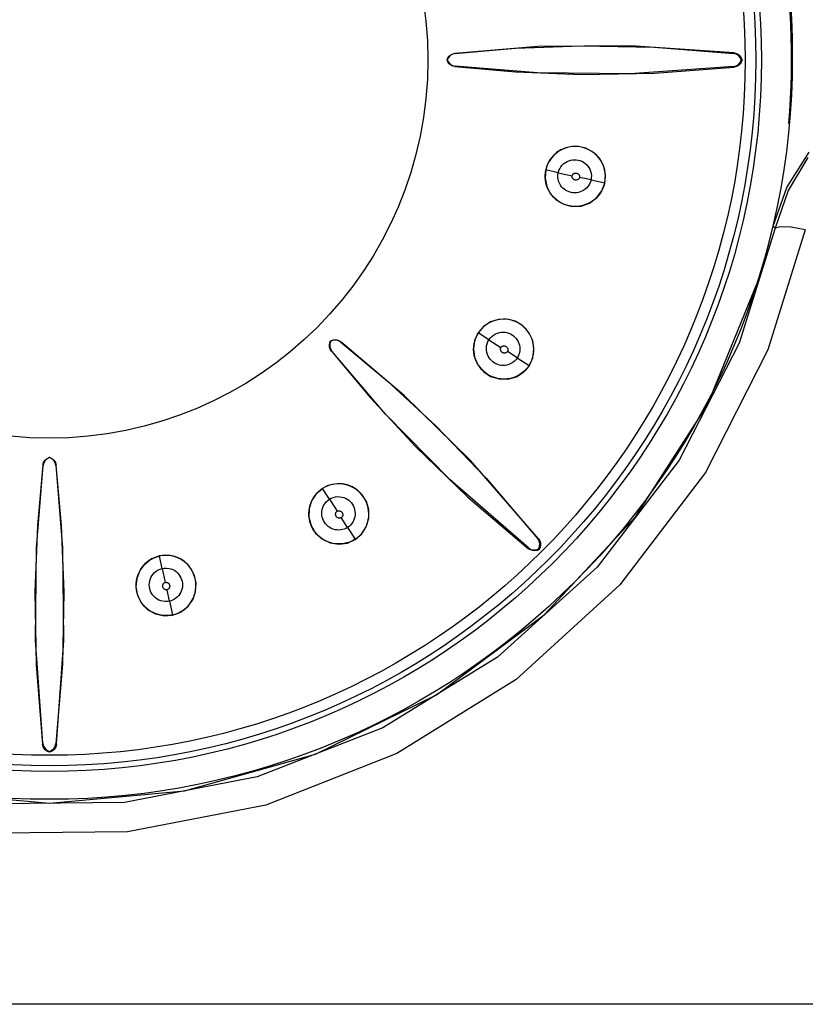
# Model space of a CAD drawing. Header units: millimetres. Extents: x 0 to 600, y 0 to 600.
# Tile 20 of 48: x 317 to 330, y 297 to 313. Entities that reach past the tile are written whole.
import ezdxf

# ---------------------------------------------------------------- set-up
doc = ezdxf.new("R2010")
doc.units = ezdxf.units.MM
doc.header["$LTSCALE"] = 39.111111
doc.layers.get('0').update_dxf_attribs({"linetype": 'CONTINUOUS'})

msp = doc.modelspace()

# ---------------------------------------------------------------- linework, layer by layer
at = {"color": 7, "linetype": 'CONTINUOUS'}
for p, q in [((325.393, 312.588), (324.054, 312.48)), ((324.058, 312.477), (325.032, 312.563)), ((325.032, 312.563), (326.1, 312.604)), ((326.89, 312.604), (325.393, 312.588)), ((326.1, 312.604), (327.272, 312.582)), ((328.565, 312.488), (326.89, 312.604)), ((327.272, 312.582), (328.555, 312.479)), ((323.928, 312.373), (323.941, 312.406)), ((323.95, 312.412), (323.932, 312.373)), ((323.941, 312.406), (323.962, 312.434)), ((323.979, 312.443), (323.95, 312.412)), ((323.962, 312.434), (323.989, 312.456)), ((324.016, 312.466), (323.979, 312.443)), ((323.989, 312.456), (324.02, 312.472)), ((324.058, 312.477), (324.016, 312.466)), ((324.02, 312.472), (324.054, 312.48)), ((324.058, 312.477), (324.054, 312.48)), ((328.555, 312.479), (328.565, 312.488)), ((328.597, 312.468), (328.555, 312.479)), ((328.565, 312.488), (328.601, 312.479)), ((328.634, 312.445), (328.597, 312.468)), ((328.601, 312.479), (328.633, 312.462)), ((328.633, 312.462), (328.661, 312.438)), ((328.663, 312.413), (328.634, 312.445)), ((328.661, 312.438), (328.681, 312.408)), ((328.681, 312.373), (328.663, 312.413)), ((328.681, 312.408), (328.694, 312.373)), ((323.932, 312.373), (323.928, 312.373)), ((323.941, 312.341), (323.928, 312.373)), ((323.932, 312.373), (323.951, 312.335)), ((323.962, 312.313), (323.941, 312.341)), ((323.951, 312.335), (323.979, 312.303)), ((323.989, 312.291), (323.962, 312.313)), ((323.979, 312.303), (324.016, 312.281)), ((324.02, 312.275), (323.989, 312.291)), ((324.016, 312.281), (324.058, 312.27)), ((324.054, 312.267), (324.02, 312.275)), ((324.058, 312.27), (324.054, 312.267)), ((324.054, 312.267), (325.032, 312.179)), ((325.391, 312.163), (324.058, 312.27)), ((328.555, 312.268), (326.883, 312.15)), ((327.279, 312.158), (328.565, 312.259)), ((328.555, 312.268), (328.597, 312.279)), ((328.555, 312.268), (328.565, 312.259)), ((328.601, 312.268), (328.565, 312.259)), ((328.597, 312.279), (328.634, 312.302)), ((328.633, 312.285), (328.601, 312.268)), ((328.661, 312.309), (328.633, 312.285)), ((328.634, 312.302), (328.663, 312.334)), ((328.681, 312.339), (328.661, 312.309)), ((328.663, 312.334), (328.681, 312.373)), ((328.694, 312.373), (328.681, 312.339)), ((328.681, 312.373), (328.694, 312.373)), ((325.032, 312.179), (326.104, 312.137)), ((326.883, 312.15), (325.391, 312.163)), ((326.104, 312.137), (327.279, 312.158)), ((325.941, 310.974), (325.847, 310.954)), ((325.921, 310.968), (325.871, 310.957)), ((325.971, 310.973), (325.921, 310.968)), ((326.05, 310.975), (325.941, 310.974)), ((326.022, 310.973), (325.971, 310.973)), ((326.072, 310.968), (326.022, 310.973)), ((326.171, 310.946), (326.05, 310.975)), ((326.122, 310.958), (326.072, 310.968)), ((325.636, 310.818), (325.585, 310.751)), ((325.659, 310.837), (325.627, 310.802)), ((325.697, 310.875), (325.636, 310.818)), ((325.696, 310.869), (325.659, 310.837)), ((325.735, 310.897), (325.696, 310.869)), ((325.766, 310.92), (325.697, 310.875)), ((325.778, 310.922), (325.735, 310.897)), ((325.847, 310.954), (325.766, 310.92)), ((325.823, 310.942), (325.778, 310.922)), ((325.871, 310.957), (325.823, 310.942)), ((326.171, 310.942), (326.122, 310.958)), ((326.289, 310.883), (326.171, 310.946)), ((326.219, 310.921), (326.171, 310.942)), ((326.264, 310.896), (326.219, 310.921)), ((326.306, 310.865), (326.264, 310.896)), ((326.39, 310.783), (326.289, 310.883)), ((326.345, 310.83), (326.306, 310.865)), ((326.381, 310.79), (326.345, 310.83)), ((329.414, 310.314), (329.775, 310.885)), ((325.546, 310.676), (325.521, 310.596)), ((325.552, 310.682), (325.536, 310.64)), ((325.585, 310.751), (325.546, 310.676)), ((325.573, 310.724), (325.552, 310.682)), ((325.598, 310.764), (325.573, 310.724)), ((325.627, 310.802), (325.598, 310.764)), ((325.765, 310.646), (325.787, 310.673)), ((325.787, 310.673), (325.812, 310.697)), ((325.812, 310.697), (325.839, 310.718)), ((325.839, 310.718), (325.867, 310.733)), ((325.867, 310.733), (325.896, 310.745)), ((325.896, 310.745), (325.926, 310.754)), ((325.926, 310.754), (325.955, 310.759)), ((325.955, 310.759), (325.985, 310.761)), ((325.985, 310.761), (326.016, 310.76)), ((326.016, 310.76), (326.046, 310.755)), ((326.046, 310.755), (326.075, 310.747)), ((326.075, 310.747), (326.104, 310.735)), ((326.104, 310.735), (326.131, 310.72)), ((326.131, 310.72), (326.156, 310.703)), ((326.156, 310.703), (326.178, 310.683)), ((326.178, 310.683), (326.199, 310.661)), ((326.199, 310.661), (326.217, 310.636)), ((326.412, 310.746), (326.381, 310.79)), ((326.459, 310.657), (326.39, 310.783)), ((326.438, 310.698), (326.412, 310.746)), ((326.459, 310.648), (326.438, 310.698)), ((326.489, 310.519), (326.459, 310.657)), ((326.474, 310.596), (326.459, 310.648)), ((329.758, 310.797), (329.438, 310.265)), ((325.521, 310.596), (325.51, 310.46)), ((325.513, 310.513), (325.517, 310.555)), ((325.513, 310.472), (325.513, 310.513)), ((325.517, 310.555), (325.524, 310.596)), ((325.536, 310.64), (325.524, 310.596)), ((325.723, 310.551), (325.524, 310.596)), ((325.718, 310.518), (325.723, 310.551)), ((325.718, 310.482), (325.718, 310.518)), ((325.723, 310.551), (325.733, 310.584)), ((325.723, 310.551), (325.949, 310.501)), ((325.733, 310.584), (325.747, 310.615)), ((325.747, 310.615), (325.765, 310.646)), ((325.948, 310.496), (325.949, 310.501)), ((325.948, 310.49), (325.948, 310.496)), ((325.949, 310.482), (325.948, 310.49)), ((325.949, 310.501), (325.95, 310.507)), ((325.95, 310.507), (325.953, 310.512)), ((325.953, 310.512), (325.957, 310.519)), ((325.957, 310.519), (325.962, 310.526)), ((325.962, 310.526), (325.967, 310.531)), ((325.967, 310.531), (325.972, 310.535)), ((325.972, 310.535), (325.976, 310.537)), ((325.976, 310.537), (325.982, 310.54)), ((325.982, 310.54), (325.989, 310.542)), ((325.989, 310.542), (325.997, 310.544)), ((325.997, 310.544), (326.005, 310.545)), ((326.005, 310.545), (326.013, 310.545)), ((326.013, 310.545), (326.019, 310.544)), ((326.019, 310.544), (326.025, 310.543)), ((326.025, 310.543), (326.031, 310.54)), ((326.031, 310.54), (326.037, 310.537)), ((326.037, 310.537), (326.044, 310.533)), ((326.044, 310.533), (326.051, 310.527)), ((326.051, 310.527), (326.056, 310.522)), ((326.056, 310.522), (326.06, 310.517)), ((326.06, 310.517), (326.063, 310.512)), ((326.063, 310.512), (326.066, 310.506)), ((326.066, 310.506), (326.068, 310.497)), ((326.068, 310.497), (326.069, 310.489)), ((326.069, 310.489), (326.069, 310.481)), ((326.217, 310.636), (326.233, 310.607)), ((326.233, 310.607), (326.246, 310.575)), ((326.246, 310.575), (326.255, 310.54)), ((326.255, 310.54), (326.259, 310.504)), ((326.259, 310.504), (326.258, 310.468)), ((326.483, 310.543), (326.474, 310.596)), ((326.478, 310.384), (326.489, 310.519)), ((326.486, 310.491), (326.483, 310.543)), ((326.483, 310.438), (326.486, 310.491)), ((325.51, 310.46), (325.538, 310.326)), ((325.517, 310.429), (325.513, 310.472)), ((325.525, 310.386), (325.517, 310.429)), ((325.536, 310.344), (325.525, 310.386)), ((325.551, 310.303), (325.536, 310.344)), ((325.722, 310.446), (325.718, 310.482)), ((325.73, 310.412), (325.722, 310.446)), ((325.743, 310.379), (325.73, 310.412)), ((325.76, 310.349), (325.743, 310.379)), ((325.779, 310.323), (325.76, 310.349)), ((325.951, 310.473), (325.949, 310.482)), ((325.953, 310.466), (325.951, 310.473)), ((325.956, 310.461), (325.953, 310.466)), ((325.959, 310.457), (325.956, 310.461)), ((325.963, 310.452), (325.959, 310.457)), ((325.969, 310.447), (325.963, 310.452)), ((325.975, 310.442), (325.969, 310.447)), ((325.982, 310.438), (325.975, 310.442)), ((325.989, 310.435), (325.982, 310.438)), ((325.995, 310.433), (325.989, 310.435)), ((326, 310.432), (325.995, 310.433)), ((326.007, 310.431), (326, 310.432)), ((326.014, 310.431), (326.007, 310.431)), ((326.022, 310.433), (326.014, 310.431)), ((326.03, 310.434), (326.022, 310.433)), ((326.037, 310.437), (326.03, 310.434)), ((326.043, 310.44), (326.037, 310.437)), ((326.047, 310.443), (326.043, 310.44)), ((326.052, 310.446), (326.047, 310.443)), ((326.056, 310.451), (326.052, 310.446)), ((326.061, 310.458), (326.056, 310.451)), ((326.065, 310.464), (326.061, 310.458)), ((326.067, 310.47), (326.065, 310.464)), ((326.069, 310.475), (326.067, 310.47)), ((326.069, 310.481), (326.069, 310.475)), ((326.253, 310.434), (326.069, 310.475)), ((326.219, 310.351), (326.201, 310.326)), ((326.233, 310.377), (326.219, 310.351)), ((326.245, 310.405), (326.233, 310.377)), ((326.253, 310.434), (326.245, 310.405)), ((326.258, 310.468), (326.253, 310.434)), ((326.253, 310.434), (326.475, 310.385)), ((326.429, 310.255), (326.478, 310.384)), ((326.462, 310.338), (326.444, 310.293)), ((326.475, 310.385), (326.462, 310.338)), ((326.475, 310.385), (326.483, 310.438)), ((325.538, 310.326), (325.6, 310.208)), ((325.57, 310.263), (325.551, 310.303)), ((325.593, 310.225), (325.57, 310.263)), ((325.619, 310.189), (325.593, 310.225)), ((325.6, 310.208), (325.695, 310.109)), ((325.649, 310.155), (325.619, 310.189)), ((325.8, 310.301), (325.779, 310.323)), ((325.822, 310.282), (325.8, 310.301)), ((325.847, 310.265), (325.822, 310.282)), ((325.873, 310.251), (325.847, 310.265)), ((325.901, 310.239), (325.873, 310.251)), ((325.93, 310.23), (325.901, 310.239)), ((325.959, 310.225), (325.93, 310.23)), ((325.99, 310.224), (325.959, 310.225)), ((326.02, 310.226), (325.99, 310.224)), ((326.049, 310.231), (326.02, 310.226)), ((326.078, 310.239), (326.049, 310.231)), ((326.107, 310.25), (326.078, 310.239)), ((326.134, 310.265), (326.107, 310.25)), ((326.159, 310.283), (326.134, 310.265)), ((326.181, 310.303), (326.159, 310.283)), ((326.201, 310.326), (326.181, 310.303)), ((326.366, 310.171), (326.331, 310.135)), ((326.344, 310.143), (326.429, 310.255)), ((326.396, 310.209), (326.366, 310.171)), ((326.422, 310.25), (326.396, 310.209)), ((326.444, 310.293), (326.422, 310.25)), ((329.193, 309.688), (329.414, 310.314)), ((329.438, 310.265), (329.229, 309.654)), ((325.683, 310.124), (325.649, 310.155)), ((325.719, 310.096), (325.683, 310.124)), ((325.695, 310.109), (325.814, 310.04)), ((325.757, 310.071), (325.719, 310.096)), ((325.798, 310.05), (325.757, 310.071)), ((325.841, 310.033), (325.798, 310.05)), ((325.814, 310.04), (325.951, 310.005)), ((325.886, 310.02), (325.841, 310.033)), ((325.932, 310.011), (325.886, 310.02)), ((325.978, 310.007), (325.932, 310.011)), ((325.951, 310.005), (326.093, 310.012)), ((326.072, 310.012), (326.025, 310.007)), ((326.119, 310.021), (326.072, 310.012)), ((326.093, 310.012), (326.229, 310.059)), ((326.164, 310.035), (326.119, 310.021)), ((326.209, 310.053), (326.164, 310.035)), ((326.252, 310.076), (326.209, 310.053)), ((326.229, 310.059), (326.344, 310.143)), ((326.293, 310.104), (326.252, 310.076)), ((326.331, 310.135), (326.293, 310.104)), ((326.025, 310.007), (325.978, 310.007)), ((329.229, 309.654), (328.649, 307.798)), ((329.08, 309.237), (329.193, 309.688)), ((329.715, 309.63), (329.111, 307.687)), ((329.193, 309.688), (329.229, 309.654)), ((329.308, 309.678), (329.229, 309.654)), ((329.484, 309.669), (329.308, 309.678)), ((329.715, 309.63), (329.484, 309.669)), ((328.948, 308.791), (329.08, 309.237)), ((328.134, 306.801), (328.948, 308.791)), ((324.63, 308.139), (324.517, 308.064)), ((324.581, 308.107), (324.545, 308.083)), ((324.619, 308.129), (324.581, 308.107)), ((324.658, 308.148), (324.619, 308.129)), ((324.757, 308.18), (324.63, 308.139)), ((324.7, 308.162), (324.658, 308.148)), ((324.743, 308.173), (324.7, 308.162)), ((324.787, 308.18), (324.743, 308.173)), ((324.895, 308.183), (324.757, 308.18)), ((324.832, 308.183), (324.787, 308.18)), ((324.878, 308.181), (324.832, 308.183)), ((324.923, 308.176), (324.878, 308.181)), ((325.03, 308.149), (324.895, 308.183)), ((324.968, 308.166), (324.923, 308.176)), ((325.012, 308.152), (324.968, 308.166)), ((325.054, 308.134), (325.012, 308.152)), ((325.153, 308.075), (325.03, 308.149)), ((325.095, 308.111), (325.054, 308.134)), ((325.134, 308.085), (325.095, 308.111)), ((324.429, 307.962), (324.373, 307.837)), ((324.41, 307.92), (324.432, 307.96)), ((324.517, 308.064), (324.429, 307.962)), ((324.456, 307.994), (324.432, 307.96)), ((324.604, 307.85), (324.432, 307.96)), ((324.483, 308.026), (324.456, 307.994)), ((324.512, 308.055), (324.483, 308.026)), ((324.545, 308.083), (324.512, 308.055)), ((324.678, 307.926), (324.708, 307.944)), ((324.708, 307.944), (324.741, 307.958)), ((324.741, 307.958), (324.773, 307.968)), ((324.773, 307.968), (324.805, 307.973)), ((324.805, 307.973), (324.836, 307.974)), ((324.836, 307.974), (324.865, 307.971)), ((324.865, 307.971), (324.894, 307.966)), ((324.894, 307.966), (324.923, 307.957)), ((324.923, 307.957), (324.951, 307.946)), ((324.951, 307.946), (324.977, 307.931)), ((325.17, 308.055), (325.134, 308.085)), ((325.249, 307.969), (325.153, 308.075)), ((325.203, 308.022), (325.17, 308.055)), ((325.233, 307.985), (325.203, 308.022)), ((325.259, 307.946), (325.233, 307.985)), ((325.311, 307.84), (325.249, 307.969)), ((325.282, 307.904), (325.259, 307.946)), ((322.028, 307.765), (322.033, 307.799)), ((322.033, 307.799), (322.046, 307.832)), ((322.035, 307.788), (322.033, 307.746)), ((322.049, 307.829), (322.035, 307.788)), ((322.046, 307.832), (322.079, 307.845)), ((322.046, 307.832), (322.049, 307.829)), ((322.09, 307.843), (322.049, 307.829)), ((322.079, 307.845), (322.113, 307.85)), ((322.132, 307.845), (322.09, 307.843)), ((322.113, 307.85), (322.148, 307.847)), ((322.174, 307.835), (322.132, 307.845)), ((322.148, 307.847), (322.181, 307.836)), ((322.212, 307.813), (322.174, 307.835)), ((322.181, 307.836), (322.211, 307.818)), ((322.212, 307.813), (322.211, 307.818)), ((323.234, 306.948), (322.211, 307.818)), ((322.212, 307.813), (322.961, 307.186)), ((324.373, 307.837), (324.354, 307.702)), ((324.359, 307.742), (324.366, 307.789)), ((324.366, 307.789), (324.376, 307.835)), ((324.376, 307.835), (324.391, 307.879)), ((324.391, 307.879), (324.41, 307.92)), ((324.567, 307.751), (324.575, 307.787)), ((324.575, 307.787), (324.588, 307.82)), ((324.588, 307.82), (324.604, 307.85)), ((324.604, 307.85), (324.625, 307.878)), ((324.604, 307.85), (324.799, 307.726)), ((324.625, 307.878), (324.649, 307.903)), ((324.649, 307.903), (324.678, 307.926)), ((324.977, 307.931), (325.002, 307.914)), ((325.002, 307.914), (325.024, 307.894)), ((325.024, 307.894), (325.044, 307.871)), ((325.044, 307.871), (325.062, 307.846)), ((325.062, 307.846), (325.076, 307.82)), ((325.076, 307.82), (325.088, 307.792)), ((325.088, 307.792), (325.097, 307.763)), ((325.3, 307.859), (325.282, 307.904)), ((325.315, 307.812), (325.3, 307.859)), ((325.332, 307.7), (325.311, 307.84)), ((325.324, 307.764), (325.315, 307.812)), ((328.649, 307.798), (327.679, 305.907)), ((322.031, 307.73), (322.028, 307.765)), ((322.042, 307.697), (322.031, 307.73)), ((322.033, 307.746), (322.043, 307.704)), ((322.061, 307.667), (322.042, 307.697)), ((322.043, 307.704), (322.065, 307.666)), ((322.065, 307.666), (322.061, 307.667)), ((322.061, 307.667), (322.69, 306.913)), ((322.933, 306.649), (322.065, 307.666)), ((324.354, 307.702), (324.372, 307.57)), ((324.357, 307.694), (324.359, 307.742)), ((324.36, 307.645), (324.357, 307.694)), ((324.368, 307.597), (324.36, 307.645)), ((324.563, 307.716), (324.567, 307.751)), ((324.564, 307.68), (324.563, 307.716)), ((324.57, 307.646), (324.564, 307.68)), ((324.579, 307.615), (324.57, 307.646)), ((324.792, 307.699), (324.793, 307.708)), ((324.792, 307.691), (324.792, 307.699)), ((324.792, 307.686), (324.792, 307.691)), ((324.794, 307.681), (324.792, 307.686)), ((324.793, 307.708), (324.794, 307.715)), ((324.794, 307.715), (324.797, 307.721)), ((324.796, 307.675), (324.794, 307.681)), ((324.8, 307.668), (324.796, 307.675)), ((324.797, 307.721), (324.799, 307.726)), ((324.799, 307.726), (324.803, 307.731)), ((324.804, 307.661), (324.8, 307.668)), ((324.803, 307.731), (324.807, 307.735)), ((324.809, 307.655), (324.804, 307.661)), ((324.807, 307.735), (324.813, 307.74)), ((324.814, 307.65), (324.809, 307.655)), ((324.813, 307.74), (324.821, 307.745)), ((324.82, 307.646), (324.814, 307.65)), ((324.825, 307.643), (324.82, 307.646)), ((324.821, 307.745), (324.827, 307.748)), ((324.83, 307.64), (324.825, 307.643)), ((324.827, 307.748), (324.833, 307.75)), ((324.837, 307.638), (324.83, 307.64)), ((324.833, 307.75), (324.838, 307.751)), ((324.845, 307.636), (324.837, 307.638)), ((324.838, 307.751), (324.845, 307.751)), ((324.845, 307.751), (324.852, 307.751)), ((324.854, 307.636), (324.845, 307.636)), ((324.852, 307.751), (324.859, 307.75)), ((324.861, 307.636), (324.854, 307.636)), ((324.859, 307.75), (324.867, 307.748)), ((324.867, 307.636), (324.861, 307.636)), ((324.867, 307.748), (324.874, 307.745)), ((324.873, 307.638), (324.867, 307.636)), ((324.879, 307.64), (324.873, 307.638)), ((324.874, 307.745), (324.88, 307.742)), ((324.887, 307.645), (324.879, 307.64)), ((324.88, 307.742), (324.885, 307.739)), ((324.885, 307.739), (324.89, 307.735)), ((324.894, 307.65), (324.887, 307.645)), ((324.89, 307.735), (324.895, 307.73)), ((324.899, 307.655), (324.894, 307.65)), ((324.895, 307.73), (324.9, 307.723)), ((324.903, 307.66), (324.899, 307.655)), ((324.9, 307.723), (324.904, 307.716)), ((324.905, 307.665), (324.903, 307.66)), ((325.062, 307.559), (324.903, 307.661)), ((324.904, 307.716), (324.907, 307.709)), ((324.908, 307.671), (324.905, 307.665)), ((324.907, 307.709), (324.909, 307.703)), ((324.909, 307.678), (324.908, 307.671)), ((324.909, 307.703), (324.911, 307.698)), ((324.911, 307.685), (324.909, 307.678)), ((324.911, 307.698), (324.911, 307.693)), ((324.911, 307.693), (324.911, 307.685)), ((325.097, 307.642), (325.088, 307.613)), ((325.097, 307.763), (325.102, 307.732)), ((325.102, 307.672), (325.097, 307.642)), ((325.102, 307.732), (325.104, 307.702)), ((325.104, 307.702), (325.102, 307.672)), ((325.313, 307.561), (325.332, 307.7)), ((325.322, 307.617), (325.328, 307.665)), ((325.328, 307.715), (325.324, 307.764)), ((325.328, 307.665), (325.328, 307.715)), ((329.111, 307.687), (328.102, 305.703)), ((324.381, 307.55), (324.368, 307.597)), ((324.372, 307.57), (324.427, 307.444)), ((324.399, 307.504), (324.381, 307.55)), ((324.422, 307.459), (324.399, 307.504)), ((324.592, 307.587), (324.579, 307.615)), ((324.607, 307.561), (324.592, 307.587)), ((324.624, 307.537), (324.607, 307.561)), ((324.644, 307.515), (324.624, 307.537)), ((324.666, 307.494), (324.644, 307.515)), ((324.691, 307.477), (324.666, 307.494)), ((324.718, 307.462), (324.691, 307.477)), ((324.959, 307.465), (324.927, 307.451)), ((324.989, 307.483), (324.959, 307.465)), ((325.017, 307.506), (324.989, 307.483)), ((325.042, 307.531), (325.017, 307.506)), ((325.062, 307.559), (325.042, 307.531)), ((325.077, 307.585), (325.062, 307.559)), ((325.062, 307.559), (325.254, 307.437)), ((325.088, 307.613), (325.077, 307.585)), ((325.254, 307.437), (325.278, 307.479)), ((325.257, 307.435), (325.313, 307.561)), ((325.278, 307.479), (325.297, 307.523)), ((325.297, 307.523), (325.312, 307.569)), ((325.312, 307.569), (325.322, 307.617)), ((324.45, 307.417), (324.422, 307.459)), ((324.427, 307.444), (324.514, 307.339)), ((324.481, 307.377), (324.45, 307.417)), ((324.517, 307.341), (324.481, 307.377)), ((324.514, 307.339), (324.632, 307.259)), ((324.556, 307.309), (324.517, 307.341)), ((324.599, 307.281), (324.556, 307.309)), ((324.746, 307.45), (324.718, 307.462)), ((324.776, 307.442), (324.746, 307.45)), ((324.806, 307.437), (324.776, 307.442)), ((324.835, 307.436), (324.806, 307.437)), ((324.865, 307.437), (324.835, 307.436)), ((324.896, 307.442), (324.865, 307.437)), ((324.927, 307.451), (324.896, 307.442)), ((325.048, 307.254), (325.167, 307.33)), ((325.147, 307.319), (325.103, 307.288)), ((325.187, 307.354), (325.147, 307.319)), ((325.167, 307.33), (325.257, 307.435)), ((325.222, 307.393), (325.187, 307.354)), ((325.254, 307.437), (325.222, 307.393)), ((322.961, 307.186), (323.745, 306.459)), ((324.645, 307.257), (324.599, 307.281)), ((324.632, 307.259), (324.768, 307.217)), ((324.693, 307.239), (324.645, 307.257)), ((324.743, 307.225), (324.693, 307.239)), ((324.795, 307.217), (324.743, 307.225)), ((324.768, 307.217), (324.911, 307.215)), ((324.847, 307.214), (324.795, 307.217)), ((324.901, 307.217), (324.847, 307.214)), ((324.954, 307.226), (324.901, 307.217)), ((324.911, 307.215), (325.048, 307.254)), ((325.006, 307.241), (324.954, 307.226)), ((325.056, 307.262), (325.006, 307.241)), ((325.103, 307.288), (325.056, 307.262)), ((322.69, 306.913), (323.418, 306.126)), ((324.304, 305.9), (323.234, 306.948)), ((326.974, 304.989), (328.134, 306.801)), ((323.978, 305.584), (322.933, 306.649)), ((323.745, 306.459), (324.558, 305.615)), ((323.418, 306.126), (324.264, 305.309)), ((317.41, 305.867), (317.433, 305.904)), ((317.435, 305.899), (317.412, 305.862)), ((317.433, 305.904), (317.466, 305.933)), ((317.466, 305.928), (317.435, 305.899)), ((317.466, 305.933), (317.505, 305.951)), ((317.505, 305.946), (317.466, 305.928)), ((317.505, 305.946), (317.505, 305.951)), ((317.505, 305.951), (317.544, 305.933)), ((317.543, 305.928), (317.505, 305.946)), ((317.575, 305.899), (317.543, 305.928)), ((317.544, 305.933), (317.577, 305.904)), ((317.597, 305.862), (317.575, 305.899)), ((317.577, 305.904), (317.6, 305.867)), ((325.406, 304.634), (324.304, 305.9)), ((327.679, 305.907), (326.352, 304.177)), ((317.295, 304.487), (317.401, 305.82)), ((317.398, 305.824), (317.31, 304.846)), ((317.398, 305.824), (317.41, 305.867)), ((317.401, 305.82), (317.398, 305.824)), ((317.412, 305.862), (317.401, 305.82)), ((317.608, 305.82), (317.597, 305.862)), ((317.6, 305.867), (317.611, 305.824)), ((317.608, 305.82), (317.611, 305.824)), ((317.608, 305.82), (317.695, 304.847)), ((317.72, 304.485), (317.611, 305.824)), ((325.244, 304.485), (323.978, 305.584)), ((324.558, 305.615), (325.393, 304.635)), ((328.102, 305.703), (326.72, 303.889)), ((321.916, 305.449), (321.813, 305.36)), ((321.823, 305.366), (321.852, 305.395)), ((321.852, 305.395), (321.884, 305.422)), ((321.884, 305.422), (321.918, 305.446)), ((321.99, 305.487), (321.916, 305.449)), ((321.954, 305.467), (321.918, 305.446)), ((322.028, 305.274), (321.918, 305.446)), ((321.992, 305.484), (321.954, 305.467)), ((322.071, 305.513), (321.99, 305.487)), ((322.031, 305.498), (321.992, 305.484)), ((322.072, 305.509), (322.031, 305.498)), ((322.155, 305.524), (322.071, 305.513)), ((322.115, 305.517), (322.072, 305.509)), ((322.159, 305.521), (322.115, 305.517)), ((322.238, 305.521), (322.155, 305.524)), ((322.202, 305.52), (322.159, 305.521)), ((322.246, 305.516), (322.202, 305.52)), ((322.319, 305.504), (322.238, 305.521)), ((322.29, 305.508), (322.246, 305.516)), ((322.333, 305.495), (322.29, 305.508)), ((322.4, 305.471), (322.319, 305.504)), ((322.375, 305.479), (322.333, 305.495)), ((322.415, 305.458), (322.375, 305.479)), ((322.48, 305.419), (322.4, 305.471)), ((322.454, 305.434), (322.415, 305.458)), ((322.491, 305.406), (322.454, 305.434)), ((322.558, 305.342), (322.48, 305.419)), ((322.524, 305.375), (322.491, 305.406)), ((321.738, 305.245), (321.698, 305.118)), ((321.73, 305.22), (321.749, 305.26)), ((321.813, 305.36), (321.738, 305.245)), ((321.749, 305.26), (321.771, 305.297)), ((321.771, 305.297), (321.796, 305.333)), ((321.796, 305.333), (321.823, 305.366)), ((321.975, 305.229), (322, 305.254)), ((322, 305.254), (322.028, 305.274)), ((322.028, 305.274), (322.058, 305.29)), ((322.028, 305.274), (322.151, 305.078)), ((322.058, 305.29), (322.091, 305.303)), ((322.091, 305.303), (322.126, 305.311)), ((322.126, 305.311), (322.162, 305.315)), ((322.162, 305.315), (322.197, 305.314)), ((322.197, 305.314), (322.23, 305.309)), ((322.23, 305.309), (322.261, 305.3)), ((322.261, 305.3), (322.289, 305.288)), ((322.289, 305.288), (322.315, 305.273)), ((322.315, 305.273), (322.339, 305.256)), ((322.339, 305.256), (322.362, 305.236)), ((322.362, 305.236), (322.382, 305.214)), ((322.555, 305.34), (322.524, 305.375)), ((322.583, 305.303), (322.555, 305.34)), ((322.624, 305.236), (322.558, 305.342)), ((322.607, 305.263), (322.583, 305.303)), ((322.627, 305.22), (322.607, 305.263)), ((322.662, 305.108), (322.624, 305.236)), ((324.264, 305.309), (325.244, 304.472)), ((321.698, 305.118), (321.695, 304.981)), ((321.695, 305.046), (321.698, 305.091)), ((321.698, 305.091), (321.705, 305.135)), ((321.705, 305.135), (321.716, 305.178)), ((321.716, 305.178), (321.73, 305.22)), ((321.906, 305.073), (321.91, 305.105)), ((321.91, 305.105), (321.92, 305.137)), ((321.92, 305.137), (321.934, 305.17)), ((321.934, 305.17), (321.953, 305.201)), ((321.953, 305.201), (321.975, 305.229)), ((322.147, 305.075), (322.152, 305.079)), ((322.152, 305.079), (322.157, 305.081)), ((322.157, 305.081), (322.163, 305.084)), ((322.163, 305.084), (322.17, 305.086)), ((322.17, 305.086), (322.179, 305.087)), ((322.179, 305.087), (322.187, 305.087)), ((322.187, 305.087), (322.192, 305.086)), ((322.192, 305.086), (322.198, 305.085)), ((322.198, 305.085), (322.203, 305.082)), ((322.203, 305.082), (322.21, 305.079)), ((322.21, 305.079), (322.216, 305.075)), ((322.382, 305.214), (322.4, 305.19)), ((322.4, 305.19), (322.415, 305.163)), ((322.415, 305.163), (322.427, 305.135)), ((322.427, 305.135), (322.435, 305.106)), ((322.435, 305.106), (322.44, 305.077)), ((322.44, 305.077), (322.443, 305.047)), ((322.642, 305.176), (322.627, 305.22)), ((322.654, 305.13), (322.642, 305.176)), ((322.661, 305.083), (322.654, 305.13)), ((322.664, 305.036), (322.661, 305.083)), ((322.663, 304.966), (322.662, 305.108)), ((321.697, 305), (321.695, 305.046)), ((321.695, 304.981), (321.73, 304.848)), ((321.703, 304.955), (321.697, 305)), ((321.712, 304.91), (321.703, 304.955)), ((321.905, 305.043), (321.906, 305.073)), ((321.907, 305.013), (321.905, 305.043)), ((321.912, 304.984), (321.907, 305.013)), ((321.921, 304.955), (321.912, 304.984)), ((321.932, 304.927), (321.921, 304.955)), ((321.947, 304.901), (321.932, 304.927)), ((322.127, 305.034), (322.128, 305.04)), ((322.127, 305.026), (322.127, 305.034)), ((322.129, 305.019), (322.127, 305.026)), ((322.128, 305.04), (322.129, 305.045)), ((322.129, 305.045), (322.13, 305.051)), ((322.131, 305.011), (322.129, 305.019)), ((322.13, 305.051), (322.133, 305.057)), ((322.133, 305.004), (322.131, 305.011)), ((322.133, 305.057), (322.138, 305.065)), ((322.136, 304.998), (322.133, 305.004)), ((322.139, 304.993), (322.136, 304.998)), ((322.138, 305.065), (322.143, 305.071)), ((322.143, 304.988), (322.139, 304.993)), ((322.143, 305.071), (322.147, 305.075)), ((322.149, 304.983), (322.143, 304.988)), ((322.155, 304.978), (322.149, 304.983)), ((322.162, 304.974), (322.155, 304.978)), ((322.169, 304.971), (322.162, 304.974)), ((322.175, 304.969), (322.169, 304.971)), ((322.18, 304.968), (322.175, 304.969)), ((322.186, 304.967), (322.18, 304.968)), ((322.193, 304.968), (322.186, 304.967)), ((322.201, 304.969), (322.193, 304.968)), ((322.208, 304.971), (322.201, 304.969)), ((322.213, 304.973), (322.208, 304.971)), ((322.218, 304.975), (322.213, 304.973)), ((322.216, 305.075), (322.222, 305.069)), ((322.222, 304.979), (322.218, 304.975)), ((322.319, 304.816), (322.218, 304.976)), ((322.222, 305.069), (322.228, 305.064)), ((322.227, 304.983), (322.222, 304.979)), ((322.231, 304.988), (322.227, 304.983)), ((322.228, 305.064), (322.232, 305.059)), ((322.236, 304.995), (322.231, 304.988)), ((322.232, 305.059), (322.235, 305.054)), ((322.235, 305.054), (322.238, 305.048)), ((322.239, 305.001), (322.236, 304.995)), ((322.238, 305.048), (322.24, 305.041)), ((322.241, 305.006), (322.239, 305.001)), ((322.24, 305.041), (322.242, 305.034)), ((322.242, 305.012), (322.241, 305.006)), ((322.242, 305.034), (322.243, 305.026)), ((322.243, 305.018), (322.242, 305.012)), ((322.243, 305.026), (322.243, 305.018)), ((322.418, 304.928), (322.403, 304.902)), ((322.429, 304.956), (322.418, 304.928)), ((322.437, 304.986), (322.429, 304.956)), ((322.442, 305.016), (322.437, 304.986)), ((322.443, 305.047), (322.442, 305.016)), ((322.623, 304.828), (322.663, 304.966)), ((322.643, 304.891), (322.655, 304.939)), ((322.655, 304.939), (322.662, 304.988)), ((322.662, 304.988), (322.664, 305.036)), ((325.499, 303.407), (326.974, 304.989)), ((317.31, 304.846), (317.269, 303.774)), ((317.695, 304.847), (317.735, 303.778)), ((321.726, 304.866), (321.712, 304.91)), ((321.745, 304.824), (321.726, 304.866)), ((321.73, 304.848), (321.803, 304.726)), ((321.767, 304.783), (321.745, 304.824)), ((321.793, 304.744), (321.767, 304.783)), ((321.964, 304.876), (321.947, 304.901)), ((321.985, 304.854), (321.964, 304.876)), ((322.007, 304.834), (321.985, 304.854)), ((322.032, 304.816), (322.007, 304.834)), ((322.058, 304.802), (322.032, 304.816)), ((322.086, 304.79), (322.058, 304.802)), ((322.115, 304.781), (322.086, 304.79)), ((322.146, 304.776), (322.115, 304.781)), ((322.176, 304.774), (322.146, 304.776)), ((322.207, 304.776), (322.176, 304.774)), ((322.236, 304.782), (322.207, 304.776)), ((322.265, 304.79), (322.236, 304.782)), ((322.293, 304.802), (322.265, 304.79)), ((322.319, 304.816), (322.293, 304.802)), ((322.344, 304.834), (322.319, 304.816)), ((322.319, 304.816), (322.441, 304.625)), ((322.366, 304.854), (322.344, 304.834)), ((322.386, 304.877), (322.366, 304.854)), ((322.403, 304.902), (322.386, 304.877)), ((322.546, 304.709), (322.623, 304.828)), ((322.55, 304.72), (322.579, 304.759)), ((322.579, 304.759), (322.605, 304.8)), ((322.605, 304.8), (322.627, 304.845)), ((322.627, 304.845), (322.643, 304.891)), ((321.823, 304.708), (321.793, 304.744)), ((321.803, 304.726), (321.908, 304.631)), ((321.856, 304.675), (321.823, 304.708)), ((321.893, 304.645), (321.856, 304.675)), ((321.932, 304.619), (321.893, 304.645)), ((321.908, 304.631), (322.037, 304.568)), ((321.974, 304.596), (321.932, 304.619)), ((322.317, 304.565), (322.443, 304.622)), ((322.399, 304.601), (322.355, 304.581)), ((322.441, 304.625), (322.399, 304.601)), ((322.441, 304.625), (322.481, 304.653)), ((322.443, 304.622), (322.546, 304.709)), ((322.481, 304.653), (322.517, 304.685)), ((322.517, 304.685), (322.55, 304.72)), ((325.393, 304.635), (325.406, 304.634)), ((325.415, 304.597), (325.393, 304.635)), ((325.406, 304.634), (325.426, 304.602)), ((325.426, 304.602), (325.437, 304.567)), ((317.282, 302.995), (317.295, 304.487)), ((317.735, 302.989), (317.72, 304.485)), ((322.019, 304.578), (321.974, 304.596)), ((322.066, 304.564), (322.019, 304.578)), ((322.037, 304.568), (322.178, 304.546)), ((322.114, 304.554), (322.066, 304.564)), ((322.163, 304.55), (322.114, 304.554)), ((322.213, 304.55), (322.163, 304.55)), ((322.178, 304.546), (322.317, 304.565)), ((322.262, 304.556), (322.213, 304.55)), ((322.309, 304.566), (322.262, 304.556)), ((322.355, 304.581), (322.309, 304.566)), ((325.244, 304.485), (325.244, 304.472)), ((325.244, 304.485), (325.281, 304.463)), ((325.276, 304.453), (325.244, 304.472)), ((325.311, 304.442), (325.276, 304.453)), ((325.281, 304.463), (325.324, 304.453)), ((325.348, 304.439), (325.311, 304.442)), ((325.324, 304.453), (325.367, 304.456)), ((325.384, 304.446), (325.348, 304.439)), ((325.367, 304.456), (325.408, 304.47)), ((325.417, 304.461), (325.384, 304.446)), ((325.408, 304.47), (325.423, 304.511)), ((325.408, 304.47), (325.417, 304.461)), ((325.425, 304.555), (325.415, 304.597)), ((325.432, 304.495), (325.417, 304.461)), ((325.423, 304.511), (325.425, 304.555)), ((325.439, 304.531), (325.432, 304.495)), ((325.437, 304.567), (325.439, 304.531)), ((319.154, 304.309), (319.045, 304.228)), ((319.077, 304.252), (319.115, 304.281)), ((319.115, 304.281), (319.155, 304.305)), ((319.282, 304.358), (319.154, 304.309)), ((319.155, 304.305), (319.196, 304.326)), ((319.196, 304.326), (319.238, 304.342)), ((319.238, 304.342), (319.283, 304.354)), ((319.365, 304.368), (319.282, 304.358)), ((319.324, 304.361), (319.283, 304.354)), ((319.327, 304.155), (319.283, 304.354)), ((319.365, 304.365), (319.324, 304.361)), ((319.449, 304.365), (319.365, 304.368)), ((319.407, 304.365), (319.365, 304.365)), ((319.449, 304.361), (319.407, 304.365)), ((319.532, 304.347), (319.449, 304.365)), ((319.492, 304.353), (319.449, 304.361)), ((319.534, 304.342), (319.492, 304.353)), ((319.609, 304.315), (319.532, 304.347)), ((319.575, 304.327), (319.534, 304.342)), ((319.615, 304.308), (319.575, 304.327)), ((319.679, 304.271), (319.609, 304.315)), ((319.653, 304.285), (319.615, 304.308)), ((319.689, 304.259), (319.653, 304.285)), ((318.957, 304.1), (318.981, 304.143)), ((319.045, 304.228), (318.964, 304.121)), ((318.981, 304.143), (319.009, 304.183)), ((319.009, 304.183), (319.041, 304.219)), ((319.041, 304.219), (319.077, 304.252)), ((319.23, 304.111), (319.261, 304.131)), ((319.261, 304.131), (319.294, 304.145)), ((319.294, 304.145), (319.327, 304.155)), ((319.327, 304.155), (319.36, 304.16)), ((319.327, 304.155), (319.376, 303.929)), ((319.36, 304.16), (319.396, 304.161)), ((319.396, 304.161), (319.432, 304.156)), ((319.432, 304.156), (319.467, 304.148)), ((319.467, 304.148), (319.5, 304.135)), ((319.5, 304.135), (319.529, 304.119)), ((319.744, 304.213), (319.679, 304.271)), ((319.723, 304.229), (319.689, 304.259)), ((319.754, 304.196), (319.723, 304.229)), ((319.802, 304.137), (319.744, 304.213)), ((319.782, 304.159), (319.754, 304.196)), ((319.807, 304.121), (319.782, 304.159)), ((319.849, 304.038), (319.802, 304.137)), ((326.352, 304.177), (324.741, 302.722)), ((318.914, 303.994), (318.901, 303.857)), ((318.911, 303.958), (318.921, 304.007)), ((318.964, 304.121), (318.914, 303.994)), ((318.921, 304.007), (318.937, 304.055)), ((318.937, 304.055), (318.957, 304.1)), ((319.124, 303.949), (319.131, 303.978)), ((319.131, 303.978), (319.143, 304.007)), ((319.143, 304.007), (319.158, 304.035)), ((319.158, 304.035), (319.178, 304.063)), ((319.178, 304.063), (319.202, 304.089)), ((319.202, 304.089), (319.23, 304.111)), ((319.529, 304.119), (319.555, 304.1)), ((319.555, 304.1), (319.577, 304.079)), ((319.577, 304.079), (319.597, 304.056)), ((319.597, 304.056), (319.613, 304.032)), ((319.613, 304.032), (319.628, 304.005)), ((319.628, 304.005), (319.639, 303.978)), ((319.639, 303.978), (319.648, 303.949)), ((319.828, 304.08), (319.807, 304.121)), ((319.845, 304.037), (319.828, 304.08)), ((319.858, 303.992), (319.845, 304.037)), ((319.874, 303.916), (319.849, 304.038)), ((319.867, 303.947), (319.858, 303.992)), ((318.901, 303.857), (318.928, 303.718)), ((318.905, 303.907), (318.911, 303.958)), ((318.905, 303.857), (318.905, 303.907)), ((318.91, 303.806), (318.905, 303.857)), ((318.92, 303.756), (318.91, 303.806)), ((319.117, 303.89), (319.119, 303.92)), ((319.119, 303.859), (319.117, 303.89)), ((319.119, 303.92), (319.124, 303.949)), ((319.124, 303.829), (319.119, 303.859)), ((319.132, 303.8), (319.124, 303.829)), ((319.333, 303.872), (319.334, 303.88)), ((319.334, 303.865), (319.333, 303.872)), ((319.334, 303.88), (319.336, 303.888)), ((319.334, 303.858), (319.334, 303.865)), ((319.336, 303.852), (319.334, 303.858)), ((319.336, 303.888), (319.338, 303.895)), ((319.338, 303.847), (319.336, 303.852)), ((319.338, 303.895), (319.34, 303.901)), ((319.341, 303.84), (319.338, 303.847)), ((319.34, 303.901), (319.343, 303.906)), ((319.346, 303.833), (319.341, 303.84)), ((319.343, 303.906), (319.347, 303.91)), ((319.351, 303.827), (319.346, 303.833)), ((319.347, 303.91), (319.352, 303.915)), ((319.356, 303.821), (319.351, 303.827)), ((319.352, 303.915), (319.359, 303.921)), ((319.361, 303.818), (319.356, 303.821)), ((319.359, 303.921), (319.366, 303.925)), ((319.366, 303.815), (319.361, 303.818)), ((319.366, 303.925), (319.371, 303.928)), ((319.372, 303.812), (319.366, 303.815)), ((319.371, 303.928), (319.377, 303.929)), ((319.381, 303.81), (319.372, 303.812)), ((319.377, 303.929), (319.382, 303.93)), ((319.39, 303.809), (319.381, 303.81)), ((319.382, 303.93), (319.388, 303.93)), ((319.388, 303.93), (319.396, 303.929)), ((319.397, 303.809), (319.39, 303.809)), ((319.396, 303.929), (319.405, 303.927)), ((319.403, 303.81), (319.397, 303.809)), ((319.409, 303.811), (319.403, 303.81)), ((319.444, 303.625), (319.404, 303.81)), ((319.405, 303.927), (319.412, 303.925)), ((319.414, 303.813), (319.409, 303.811)), ((319.412, 303.925), (319.417, 303.922)), ((319.42, 303.817), (319.414, 303.813)), ((319.417, 303.922), (319.422, 303.919)), ((319.427, 303.822), (319.42, 303.817)), ((319.422, 303.919), (319.426, 303.915)), ((319.426, 303.915), (319.431, 303.91)), ((319.432, 303.827), (319.427, 303.822)), ((319.431, 303.91), (319.436, 303.903)), ((319.436, 303.831), (319.432, 303.827)), ((319.436, 303.903), (319.44, 303.896)), ((319.438, 303.835), (319.436, 303.831)), ((319.441, 303.841), (319.438, 303.835)), ((319.44, 303.896), (319.443, 303.89)), ((319.444, 303.848), (319.441, 303.841)), ((319.443, 303.89), (319.445, 303.884)), ((319.446, 303.856), (319.444, 303.848)), ((319.445, 303.884), (319.446, 303.878)), ((319.446, 303.878), (319.447, 303.872)), ((319.447, 303.864), (319.446, 303.856)), ((319.447, 303.872), (319.447, 303.864)), ((319.647, 303.829), (319.639, 303.8)), ((319.652, 303.858), (319.647, 303.829)), ((319.648, 303.949), (319.653, 303.919)), ((319.654, 303.889), (319.652, 303.858)), ((319.653, 303.919), (319.654, 303.889)), ((319.857, 303.759), (319.866, 303.806)), ((319.866, 303.782), (319.874, 303.916)), ((319.866, 303.806), (319.871, 303.853)), ((319.871, 303.9), (319.867, 303.947)), ((319.871, 303.853), (319.871, 303.9)), ((326.72, 303.889), (325.042, 302.362)), ((317.269, 303.774), (317.289, 302.599)), ((317.735, 303.778), (317.713, 302.607)), ((318.936, 303.707), (318.92, 303.756)), ((318.928, 303.718), (318.994, 303.592)), ((318.957, 303.66), (318.936, 303.707)), ((318.983, 303.615), (318.957, 303.66)), ((319.144, 303.771), (319.132, 303.8)), ((319.159, 303.745), (319.144, 303.771)), ((319.177, 303.721), (319.159, 303.745)), ((319.196, 303.699), (319.177, 303.721)), ((319.219, 303.678), (319.196, 303.699)), ((319.244, 303.66), (319.219, 303.678)), ((319.273, 303.644), (319.244, 303.66)), ((319.305, 303.632), (319.273, 303.644)), ((319.501, 303.645), (319.473, 303.633)), ((319.527, 303.66), (319.501, 303.645)), ((319.552, 303.677), (319.527, 303.66)), ((319.575, 303.697), (319.552, 303.677)), ((319.596, 303.719), (319.575, 303.697)), ((319.613, 303.744), (319.596, 303.719)), ((319.628, 303.771), (319.613, 303.744)), ((319.639, 303.8), (319.628, 303.771)), ((319.734, 303.533), (319.819, 303.648)), ((319.802, 303.626), (319.825, 303.669)), ((319.819, 303.648), (319.866, 303.782)), ((319.825, 303.669), (319.844, 303.714)), ((319.844, 303.714), (319.857, 303.759)), ((319.013, 303.572), (318.983, 303.615)), ((318.994, 303.592), (319.094, 303.488)), ((319.048, 303.533), (319.013, 303.572)), ((319.088, 303.498), (319.048, 303.533)), ((319.132, 303.466), (319.088, 303.498)), ((319.094, 303.488), (319.219, 303.42)), ((319.339, 303.623), (319.305, 303.632)), ((319.375, 303.619), (319.339, 303.623)), ((319.41, 303.62), (319.375, 303.619)), ((319.444, 303.625), (319.41, 303.62)), ((319.473, 303.633), (319.444, 303.625)), ((319.444, 303.625), (319.493, 303.403)), ((319.621, 303.447), (319.734, 303.533)), ((319.669, 303.482), (319.707, 303.513)), ((319.707, 303.513), (319.743, 303.547)), ((319.743, 303.547), (319.774, 303.585)), ((319.774, 303.585), (319.802, 303.626)), ((319.18, 303.44), (319.132, 303.466)), ((319.23, 303.419), (319.18, 303.44)), ((319.219, 303.42), (319.357, 303.39)), ((319.282, 303.405), (319.23, 303.419)), ((319.335, 303.395), (319.282, 303.405)), ((319.388, 303.392), (319.335, 303.395)), ((319.357, 303.39), (319.494, 303.4)), ((319.44, 303.395), (319.388, 303.392)), ((319.493, 303.403), (319.44, 303.395)), ((319.493, 303.403), (319.54, 303.416)), ((319.494, 303.4), (319.621, 303.447)), ((319.54, 303.416), (319.585, 303.434)), ((319.585, 303.434), (319.628, 303.456)), ((319.628, 303.456), (319.669, 303.482)), ((323.756, 302.113), (325.499, 303.407)), ((317.399, 301.323), (317.282, 302.995)), ((317.619, 301.314), (317.735, 302.989)), ((324.741, 302.722), (322.89, 301.578)), ((317.289, 302.599), (317.39, 301.314)), ((317.713, 302.607), (317.61, 301.323)), ((325.042, 302.362), (323.114, 301.162)), ((321.8, 301.152), (323.756, 302.113)), ((322.89, 301.578), (320.859, 300.786)), ((317.399, 301.323), (317.39, 301.314)), ((317.403, 301.269), (317.39, 301.314)), ((317.399, 301.323), (317.41, 301.281)), ((317.428, 301.23), (317.403, 301.269)), ((317.41, 301.281), (317.433, 301.244)), ((317.577, 301.244), (317.599, 301.281)), ((317.607, 301.269), (317.582, 301.23)), ((317.599, 301.281), (317.61, 301.323)), ((317.619, 301.314), (317.607, 301.269)), ((317.61, 301.323), (317.619, 301.314)), ((317.463, 301.201), (317.428, 301.23)), ((317.433, 301.244), (317.465, 301.215)), ((317.505, 301.184), (317.463, 301.201)), ((317.465, 301.215), (317.505, 301.197)), ((317.505, 301.197), (317.544, 301.215)), ((317.547, 301.201), (317.505, 301.184)), ((317.505, 301.184), (317.505, 301.197)), ((317.544, 301.215), (317.577, 301.244)), ((317.582, 301.23), (317.547, 301.201)), ((319.689, 300.559), (321.8, 301.152)), ((323.114, 301.162), (320.999, 300.33)), ((320.859, 300.786), (318.715, 300.371)), ((315.321, 300.558), (317.506, 300.358)), ((317.506, 300.358), (319.689, 300.559)), ((318.715, 300.371), (316.531, 300.35)), ((320.999, 300.33), (318.766, 299.895)), ((318.766, 299.895), (316.492, 299.873)), ((345.174, 297.11), (289.836, 297.11))]:
    msp.add_line(p, q, dxfattribs=at)
for centre, radius in [((317.505, 312.423), 12), ((317.505, 312.373), 11.5), ((317.505, 312.373), 11.41), ((317.505, 312.373), 11.239), ((317.505, 312.373), 6.113)]:
    msp.add_circle(centre, radius, dxfattribs=at)
msp.add_arc((317.505, 312.373), 11.988, 355.0854, 176.0331, dxfattribs=at)

doc.saveas('drawing.dxf')
